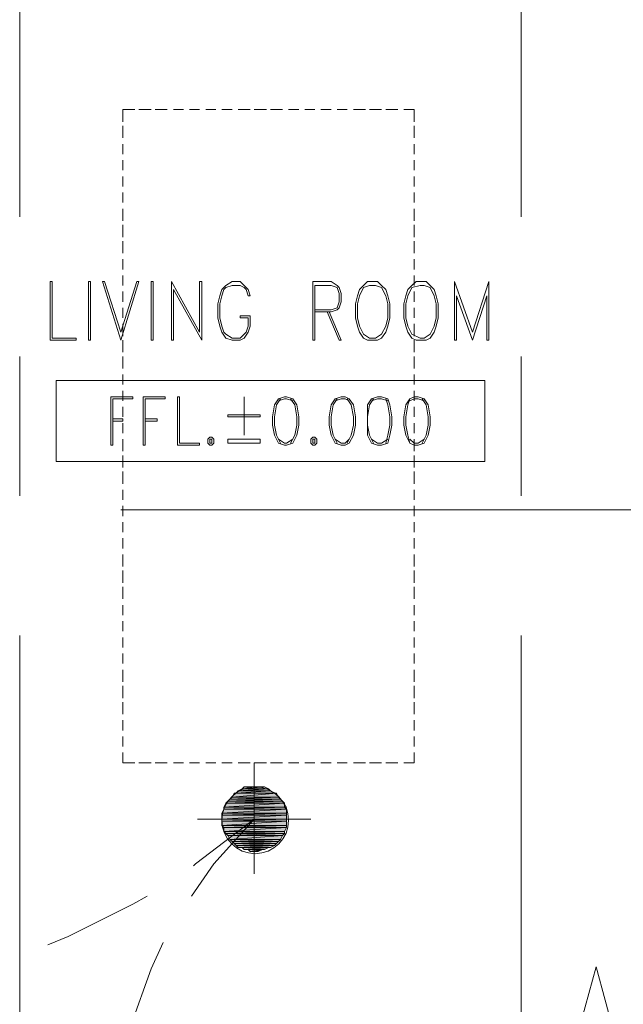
# Model space of a CAD drawing. Header units: millimetres. Extents: x 17 to 403, y 12 to 285.
# Tile 48 of 145: x 124 to 136, y 162 to 183. Entities that reach past the tile are written whole.
import ezdxf

# ---------------------------------------------------------------- set-up
doc = ezdxf.new("R2010")
doc.units = ezdxf.units.MM
doc.layers.add('FILL_FFFFFF', color=7, linetype='Continuous', true_color=0xffffff)
doc.layers.add('LINE_FFFFFF', color=7, linetype='Continuous', true_color=0xffffff)
doc.layers.add('LINE_000000', color=7, linetype='Continuous')

msp = doc.modelspace()

# ---------------------------------------------------------------- hatches: boundary and pattern name
at = {"layer": 'FILL_FFFFFF'}
h = msp.add_hatch(color=7, dxfattribs=at)
h.dxf.hatch_style = 1
h.paths.add_polyline_path([(129.074, 166.709), (128.101, 166.709), (129.032, 166.793), (129.074, 166.709)])
h = msp.add_hatch(color=7, dxfattribs=at)
h.dxf.hatch_style = 1
h.paths.add_polyline_path([(128.101, 166.709), (129.032, 166.793), (128.143, 166.793), (128.101, 166.709)])
h = msp.add_hatch(color=7, dxfattribs=at)
h.dxf.hatch_style = 1
h.paths.add_polyline_path([(129.032, 166.793), (128.143, 166.793), (128.99, 166.793), (129.032, 166.793)])
h = msp.add_hatch(color=7, dxfattribs=at)
h.dxf.hatch_style = 1
h.paths.add_polyline_path([(128.143, 166.793), (128.99, 166.793), (128.185, 166.793), (128.143, 166.793)])
h = msp.add_hatch(color=7, dxfattribs=at)
h.dxf.hatch_style = 1
h.paths.add_polyline_path([(128.99, 166.793), (128.185, 166.793), (128.905, 166.836), (128.99, 166.793)])
h = msp.add_hatch(color=7, dxfattribs=at)
h.dxf.hatch_style = 1
h.paths.add_polyline_path([(128.185, 166.793), (128.905, 166.836), (128.228, 166.836), (128.185, 166.793)])
h = msp.add_hatch(color=7, dxfattribs=at)
h.dxf.hatch_style = 1
h.paths.add_polyline_path([(128.905, 166.836), (128.228, 166.836), (128.863, 166.878), (128.905, 166.836)])
h = msp.add_hatch(color=7, dxfattribs=at)
h.dxf.hatch_style = 1
h.paths.add_polyline_path([(128.228, 166.836), (128.863, 166.878), (128.312, 166.878), (128.228, 166.836)])
h = msp.add_hatch(color=7, dxfattribs=at)
h.dxf.hatch_style = 1
h.paths.add_polyline_path([(128.863, 166.878), (128.312, 166.878), (128.778, 166.92), (128.863, 166.878)])
h = msp.add_hatch(color=7, dxfattribs=at)
h.dxf.hatch_style = 1
h.paths.add_polyline_path([(128.312, 166.878), (128.778, 166.92), (128.355, 166.92), (128.312, 166.878)])
h = msp.add_hatch(color=7, dxfattribs=at)
h.dxf.hatch_style = 1
h.paths.add_polyline_path([(128.778, 166.92), (128.355, 166.92), (128.736, 166.92), (128.778, 166.92)])
h = msp.add_hatch(color=7, dxfattribs=at)
h.dxf.hatch_style = 1
h.paths.add_polyline_path([(128.355, 166.92), (128.736, 166.92), (128.439, 166.92), (128.355, 166.92)])
h = msp.add_hatch(color=7, dxfattribs=at)
h.dxf.hatch_style = 1
h.paths.add_polyline_path([(128.439, 166.92), (128.482, 166.92), (128.651, 166.92), (128.439, 166.92)])
h = msp.add_hatch(color=7, dxfattribs=at)
h.dxf.hatch_style = 1
h.paths.add_polyline_path([(128.439, 166.92), (128.736, 166.92), (128.651, 166.92), (128.439, 166.92)])
h = msp.add_hatch(color=7, dxfattribs=at)
h.dxf.hatch_style = 1
h.paths.add_polyline_path([(128.482, 166.92), (128.651, 166.92), (128.609, 166.92), (128.482, 166.92)])
h = msp.add_hatch(color=7, dxfattribs=at)
h.dxf.hatch_style = 1
h.paths.add_polyline_path([(129.201, 166.497), (127.931, 166.497), (129.201, 166.582), (129.201, 166.497)])
h = msp.add_hatch(color=7, dxfattribs=at)
h.dxf.hatch_style = 1
h.paths.add_polyline_path([(127.931, 166.497), (129.201, 166.582), (127.974, 166.582), (127.931, 166.497)])
h = msp.add_hatch(color=7, dxfattribs=at)
h.dxf.hatch_style = 1
h.paths.add_polyline_path([(129.201, 166.582), (127.974, 166.582), (129.159, 166.624), (129.201, 166.582)])
h = msp.add_hatch(color=7, dxfattribs=at)
h.dxf.hatch_style = 1
h.paths.add_polyline_path([(127.974, 166.582), (129.159, 166.624), (128.016, 166.624), (127.974, 166.582)])
h = msp.add_hatch(color=7, dxfattribs=at)
h.dxf.hatch_style = 1
h.paths.add_polyline_path([(129.159, 166.624), (128.016, 166.624), (129.117, 166.666), (129.159, 166.624)])
h = msp.add_hatch(color=7, dxfattribs=at)
h.dxf.hatch_style = 1
h.paths.add_polyline_path([(128.016, 166.624), (129.117, 166.666), (128.058, 166.666), (128.016, 166.624)])
h = msp.add_hatch(color=7, dxfattribs=at)
h.dxf.hatch_style = 1
h.paths.add_polyline_path([(129.117, 166.666), (128.058, 166.666), (129.074, 166.709), (129.117, 166.666)])
h = msp.add_hatch(color=7, dxfattribs=at)
h.dxf.hatch_style = 1
h.paths.add_polyline_path([(128.058, 166.666), (129.074, 166.709), (128.101, 166.709), (128.058, 166.666)])
h = msp.add_hatch(color=7, dxfattribs=at)
h.dxf.hatch_style = 1
h.paths.add_polyline_path([(129.244, 166.37), (127.889, 166.37), (129.244, 166.455), (129.244, 166.37)])
h = msp.add_hatch(color=7, dxfattribs=at)
h.dxf.hatch_style = 1
h.paths.add_polyline_path([(127.889, 166.37), (129.244, 166.455), (127.931, 166.455), (127.889, 166.37)])
h = msp.add_hatch(color=7, dxfattribs=at)
h.dxf.hatch_style = 1
h.paths.add_polyline_path([(129.244, 166.455), (127.931, 166.455), (129.201, 166.497), (129.244, 166.455)])
h = msp.add_hatch(color=7, dxfattribs=at)
h.dxf.hatch_style = 1
h.paths.add_polyline_path([(127.931, 166.455), (129.201, 166.497), (127.931, 166.497), (127.931, 166.455)])
h = msp.add_hatch(color=7, dxfattribs=at)
h.dxf.hatch_style = 1
h.paths.add_polyline_path([(129.244, 166.328), (127.889, 166.328), (129.244, 166.37), (129.244, 166.328)])
h = msp.add_hatch(color=7, dxfattribs=at)
h.dxf.hatch_style = 1
h.paths.add_polyline_path([(127.889, 166.328), (129.244, 166.37), (127.889, 166.37), (127.889, 166.328)])
h = msp.add_hatch(color=7, dxfattribs=at)
h.dxf.hatch_style = 1
h.paths.add_polyline_path([(129.244, 166.243), (127.889, 166.243), (129.244, 166.328), (129.244, 166.243)])
h = msp.add_hatch(color=7, dxfattribs=at)
h.dxf.hatch_style = 1
h.paths.add_polyline_path([(127.889, 166.243), (129.244, 166.328), (127.889, 166.328), (127.889, 166.243)])
h = msp.add_hatch(color=7, dxfattribs=at)
h.dxf.hatch_style = 1
h.paths.add_polyline_path([(129.244, 166.201), (127.889, 166.201), (129.244, 166.243), (129.244, 166.201)])
h = msp.add_hatch(color=7, dxfattribs=at)
h.dxf.hatch_style = 1
h.paths.add_polyline_path([(127.889, 166.201), (129.244, 166.243), (127.889, 166.243), (127.889, 166.201)])
h = msp.add_hatch(color=7, dxfattribs=at)
h.dxf.hatch_style = 1
h.paths.add_polyline_path([(129.244, 166.116), (127.889, 166.116), (129.244, 166.201), (129.244, 166.116)])
h = msp.add_hatch(color=7, dxfattribs=at)
h.dxf.hatch_style = 1
h.paths.add_polyline_path([(127.889, 166.116), (129.244, 166.201), (127.889, 166.201), (127.889, 166.116)])
h = msp.add_hatch(color=7, dxfattribs=at)
h.dxf.hatch_style = 1
h.paths.add_polyline_path([(127.931, 166.074), (129.244, 166.116), (127.889, 166.116), (127.931, 166.074)])
h = msp.add_hatch(color=7, dxfattribs=at)
h.dxf.hatch_style = 1
h.paths.add_polyline_path([(129.244, 166.074), (127.931, 166.074), (129.244, 166.116), (129.244, 166.074)])
h = msp.add_hatch(color=7, dxfattribs=at)
h.dxf.hatch_style = 1
h.paths.add_polyline_path([(129.201, 165.989), (127.931, 165.989), (129.244, 166.074), (129.201, 165.989)])
h = msp.add_hatch(color=7, dxfattribs=at)
h.dxf.hatch_style = 1
h.paths.add_polyline_path([(127.931, 165.989), (129.244, 166.074), (127.931, 166.074), (127.931, 165.989)])
h = msp.add_hatch(color=7, dxfattribs=at)
h.dxf.hatch_style = 1
h.paths.add_polyline_path([(127.974, 165.947), (129.201, 165.989), (127.931, 165.989), (127.974, 165.947)])
h = msp.add_hatch(color=7, dxfattribs=at)
h.dxf.hatch_style = 1
h.paths.add_polyline_path([(129.201, 165.947), (127.974, 165.947), (129.201, 165.989), (129.201, 165.947)])
h = msp.add_hatch(color=7, dxfattribs=at)
h.dxf.hatch_style = 1
h.paths.add_polyline_path([(128.016, 165.904), (129.201, 165.947), (127.974, 165.947), (128.016, 165.904)])
h = msp.add_hatch(color=7, dxfattribs=at)
h.dxf.hatch_style = 1
h.paths.add_polyline_path([(129.159, 165.904), (128.016, 165.904), (129.201, 165.947), (129.159, 165.904)])
h = msp.add_hatch(color=7, dxfattribs=at)
h.dxf.hatch_style = 1
h.paths.add_polyline_path([(128.058, 165.82), (129.159, 165.904), (128.016, 165.904), (128.058, 165.82)])
h = msp.add_hatch(color=7, dxfattribs=at)
h.dxf.hatch_style = 1
h.paths.add_polyline_path([(129.117, 165.82), (128.058, 165.82), (129.159, 165.904), (129.117, 165.82)])
h = msp.add_hatch(color=7, dxfattribs=at)
h.dxf.hatch_style = 1
h.paths.add_polyline_path([(128.101, 165.777), (129.117, 165.82), (128.058, 165.82), (128.101, 165.777)])
h = msp.add_hatch(color=7, dxfattribs=at)
h.dxf.hatch_style = 1
h.paths.add_polyline_path([(129.074, 165.777), (128.101, 165.777), (129.117, 165.82), (129.074, 165.777)])
h = msp.add_hatch(color=7, dxfattribs=at)
h.dxf.hatch_style = 1
h.paths.add_polyline_path([(128.143, 165.735), (129.074, 165.777), (128.101, 165.777), (128.143, 165.735)])
h = msp.add_hatch(color=7, dxfattribs=at)
h.dxf.hatch_style = 1
h.paths.add_polyline_path([(129.032, 165.735), (128.143, 165.735), (129.074, 165.777), (129.032, 165.735)])
h = msp.add_hatch(color=7, dxfattribs=at)
h.dxf.hatch_style = 1
h.paths.add_polyline_path([(128.185, 165.693), (129.032, 165.735), (128.143, 165.735), (128.185, 165.693)])
h = msp.add_hatch(color=7, dxfattribs=at)
h.dxf.hatch_style = 1
h.paths.add_polyline_path([(128.99, 165.693), (128.185, 165.693), (129.032, 165.735), (128.99, 165.693)])
h = msp.add_hatch(color=7, dxfattribs=at)
h.dxf.hatch_style = 1
h.paths.add_polyline_path([(128.228, 165.65), (128.99, 165.693), (128.185, 165.693), (128.228, 165.65)])
h = msp.add_hatch(color=7, dxfattribs=at)
h.dxf.hatch_style = 1
h.paths.add_polyline_path([(128.905, 165.65), (128.228, 165.65), (128.99, 165.693), (128.905, 165.65)])
h = msp.add_hatch(color=7, dxfattribs=at)
h.dxf.hatch_style = 1
h.paths.add_polyline_path([(128.312, 165.65), (128.905, 165.65), (128.228, 165.65), (128.312, 165.65)])
h = msp.add_hatch(color=7, dxfattribs=at)
h.dxf.hatch_style = 1
h.paths.add_polyline_path([(128.355, 165.608), (128.863, 165.65), (128.312, 165.65), (128.355, 165.608)])
h = msp.add_hatch(color=7, dxfattribs=at)
h.dxf.hatch_style = 1
h.paths.add_polyline_path([(128.863, 165.65), (128.312, 165.65), (128.905, 165.65), (128.863, 165.65)])
h = msp.add_hatch(color=7, dxfattribs=at)
h.dxf.hatch_style = 1
h.paths.add_polyline_path([(128.778, 165.608), (128.355, 165.608), (128.863, 165.65), (128.778, 165.608)])
h = msp.add_hatch(color=7, dxfattribs=at)
h.dxf.hatch_style = 1
h.paths.add_polyline_path([(128.439, 165.608), (128.778, 165.608), (128.355, 165.608), (128.439, 165.608)])
h = msp.add_hatch(color=7, dxfattribs=at)
h.dxf.hatch_style = 1
h.paths.add_polyline_path([(128.482, 165.566), (128.736, 165.608), (128.439, 165.608), (128.482, 165.566)])
h = msp.add_hatch(color=7, dxfattribs=at)
h.dxf.hatch_style = 1
h.paths.add_polyline_path([(128.736, 165.608), (128.439, 165.608), (128.778, 165.608), (128.736, 165.608)])
h = msp.add_hatch(color=7, dxfattribs=at)
h.dxf.hatch_style = 1
h.paths.add_polyline_path([(128.651, 165.566), (128.482, 165.566), (128.736, 165.608), (128.651, 165.566)])
h = msp.add_hatch(color=7, dxfattribs=at)
h.dxf.hatch_style = 1
h.paths.add_polyline_path([(128.609, 165.566), (128.651, 165.566), (128.482, 165.566), (128.609, 165.566)])

# ---------------------------------------------------------------- linework, layer by layer
at = {"layer": 'LINE_000000', "lineweight": 0}
for p, q in [((123.656, 196.384), (123.656, 178.858)), ((134.154, 196.384), (134.154, 178.858)), ((126.153, 181.102), (126.407, 181.102)), ((126.492, 181.102), (126.746, 181.102)), ((126.873, 181.102), (127.085, 181.102)), ((127.212, 181.102), (127.423, 181.102)), ((127.55, 181.102), (127.762, 181.102)), ((127.889, 181.102), (128.101, 181.102)), ((128.228, 181.102), (128.482, 181.102)), ((128.566, 181.102), (128.82, 181.102)), ((128.905, 181.102), (129.159, 181.102)), ((129.286, 181.102), (129.498, 181.102)), ((129.625, 181.102), (129.836, 181.102)), ((129.963, 181.102), (130.175, 181.102)), ((130.302, 181.102), (130.514, 181.102)), ((130.641, 181.102), (130.895, 181.102)), ((130.979, 181.102), (131.233, 181.102)), ((131.318, 181.102), (131.572, 181.102)), ((131.699, 181.102), (131.911, 181.102)), ((131.911, 181.102), (131.911, 180.848)), ((125.815, 180.509), (125.815, 180.763)), ((131.911, 180.763), (131.911, 180.509)), ((125.815, 180.171), (125.815, 180.382)), ((131.911, 180.382), (131.911, 180.171)), ((125.815, 179.832), (125.815, 180.044)), ((131.911, 180.044), (131.911, 179.832)), ((125.815, 179.493), (125.815, 179.705)), ((131.911, 179.705), (131.911, 179.493)), ((125.815, 179.155), (125.815, 179.366)), ((131.911, 179.366), (131.911, 179.155)), ((125.815, 178.774), (125.815, 179.028)), ((131.911, 179.028), (131.911, 178.774)), ((125.815, 178.435), (125.815, 178.689)), ((131.911, 178.689), (131.911, 178.435)), ((125.815, 178.096), (125.815, 178.35)), ((131.911, 178.35), (131.911, 178.096)), ((125.815, 177.758), (125.815, 177.969)), ((131.911, 177.969), (131.911, 177.758)), ((125.815, 177.419), (125.815, 177.631)), ((131.911, 177.631), (131.911, 177.419)), ((126.153, 177.504), (125.772, 176.276)), ((126.831, 177.504), (126.831, 176.276)), ((126.873, 177.334), (127.466, 176.276)), ((129.794, 177.504), (129.794, 176.276)), ((132.757, 177.504), (132.757, 176.276)), ((125.815, 177.08), (125.815, 177.292)), ((131.911, 177.292), (131.911, 177.08)), ((132.8, 177.207), (133.138, 176.276)), ((125.815, 176.742), (125.815, 176.953)), ((131.911, 176.953), (131.911, 176.742)), ((125.815, 176.361), (125.815, 176.615)), ((131.911, 176.615), (131.911, 176.361)), ((125.815, 176.022), (125.815, 176.276)), ((131.911, 176.276), (131.911, 176.022)), ((123.656, 175.937), (123.656, 173.016)), ((125.815, 175.683), (125.815, 175.937)), ((131.911, 175.937), (131.911, 175.683)), ((134.154, 175.937), (134.154, 173.016)), ((125.815, 175.345), (125.815, 175.556)), ((131.911, 175.556), (131.911, 175.345)), ((125.561, 175.091), (125.561, 174.075)), ((125.561, 175.091), (126.026, 175.091)), ((125.815, 175.006), (125.815, 175.218)), ((126.238, 175.091), (126.238, 174.075)), ((126.238, 175.091), (126.704, 175.091)), ((131.911, 175.218), (131.911, 175.006)), ((125.815, 174.667), (125.815, 174.879)), ((131.911, 174.879), (131.911, 174.667)), ((125.815, 174.329), (125.815, 174.54)), ((131.911, 174.54), (131.911, 174.329)), ((125.815, 173.948), (125.815, 174.202)), ((131.911, 174.202), (131.911, 173.948)), ((125.815, 173.609), (125.815, 173.863)), ((131.911, 173.863), (131.911, 173.609)), ((125.815, 173.27), (125.815, 173.524)), ((131.911, 173.524), (131.911, 173.27)), ((125.815, 172.932), (125.815, 173.143)), ((131.911, 173.143), (131.911, 172.932)), ((125.815, 172.593), (125.815, 172.805)), ((131.911, 172.805), (131.911, 172.593)), ((143.298, 172.72), (125.772, 172.72)), ((125.815, 172.254), (125.815, 172.466)), ((131.911, 172.466), (131.911, 172.254)), ((125.815, 171.916), (125.815, 172.127)), ((131.911, 172.127), (131.911, 171.916)), ((125.815, 171.535), (125.815, 171.789)), ((131.911, 171.789), (131.911, 171.535)), ((125.815, 171.196), (125.815, 171.45)), ((131.911, 171.45), (131.911, 171.196)), ((125.815, 170.857), (125.815, 171.111)), ((131.911, 171.111), (131.911, 170.857)), ((125.815, 170.519), (125.815, 170.73)), ((131.911, 170.73), (131.911, 170.519)), ((125.815, 170.18), (125.815, 170.392)), ((131.911, 170.392), (131.911, 170.18)), ((123.656, 170.095), (123.656, 152.612)), ((134.154, 170.095), (134.154, 152.612)), ((125.815, 169.841), (125.815, 170.053)), ((131.911, 170.053), (131.911, 169.841)), ((125.815, 169.503), (125.815, 169.714)), ((131.911, 169.714), (131.911, 169.503)), ((125.815, 169.122), (125.815, 169.376)), ((131.911, 169.376), (131.911, 169.122)), ((125.815, 168.783), (125.815, 169.037)), ((131.911, 169.037), (131.911, 168.783)), ((125.815, 168.444), (125.815, 168.698)), ((131.911, 168.698), (131.911, 168.444)), ((125.815, 168.106), (125.815, 168.317)), ((131.911, 168.317), (131.911, 168.106)), ((125.815, 167.767), (125.815, 167.979)), ((131.911, 167.979), (131.911, 167.767)), ((126.407, 167.428), (126.153, 167.428)), ((126.746, 167.428), (126.492, 167.428)), ((127.085, 167.428), (126.873, 167.428)), ((127.423, 167.428), (127.212, 167.428)), ((127.762, 167.428), (127.55, 167.428)), ((128.101, 167.428), (127.889, 167.428)), ((128.482, 167.428), (128.228, 167.428)), ((128.82, 167.428), (128.566, 167.428)), ((128.566, 165.1), (128.566, 167.428)), ((129.159, 167.428), (128.905, 167.428)), ((129.498, 167.428), (129.286, 167.428)), ((129.836, 167.428), (129.625, 167.428)), ((130.175, 167.428), (129.963, 167.428)), ((130.514, 167.428), (130.302, 167.428)), ((130.895, 167.428), (130.641, 167.428)), ((131.233, 167.428), (130.979, 167.428)), ((131.572, 167.428), (131.318, 167.428)), ((127.381, 166.243), (129.752, 166.243)), ((127.381, 166.243), (129.752, 166.243))]:
    msp.add_line(p, q, dxfattribs=at)
for points in [[(125.815, 180.848), (125.815, 181.102), (126.069, 181.102)], [(125.095, 177.504), (125.095, 176.276), (125.137, 176.276)], [(125.095, 177.504), (125.137, 177.504), (125.137, 176.276)], [(125.772, 176.276), (125.391, 177.504), (125.434, 177.504), (125.772, 176.445)], [(126.153, 177.504), (126.111, 177.504), (125.772, 176.445)], [(126.407, 177.504), (126.407, 176.276), (126.45, 176.276)], [(126.407, 177.504), (126.45, 177.504), (126.45, 176.276)], [(126.831, 177.504), (127.423, 176.445), (127.423, 177.504), (127.466, 177.504), (127.466, 176.276)], [(126.873, 177.334), (126.873, 176.276), (126.831, 176.276)], [(128.482, 177.207), (128.439, 177.334), (128.355, 177.419), (128.27, 177.504), (128.101, 177.504), (127.974, 177.419), (127.889, 177.334), (127.847, 177.207), (127.804, 177.038), (127.804, 176.742), (127.847, 176.572), (127.889, 176.445), (127.974, 176.318), (128.101, 176.276), (128.27, 176.276), (128.355, 176.318), (128.439, 176.445), (128.482, 176.572), (128.482, 176.784), (128.27, 176.784)], [(128.482, 177.207), (128.439, 177.207), (128.397, 177.334), (128.355, 177.377), (128.27, 177.419), (128.101, 177.419), (127.974, 177.377), (127.931, 177.334), (127.889, 177.207), (127.847, 177.038), (127.847, 176.742), (127.889, 176.572), (127.931, 176.445), (127.974, 176.403), (128.101, 176.318), (128.27, 176.318), (128.355, 176.403), (128.397, 176.445), (128.439, 176.572), (128.439, 176.742), (128.27, 176.742), (128.27, 176.784)], [(129.794, 177.504), (130.175, 177.504), (130.302, 177.419), (130.344, 177.377), (130.387, 177.25), (130.387, 177.08), (130.344, 176.953), (130.302, 176.911), (130.175, 176.869), (129.836, 176.869)], [(129.836, 177.419), (129.836, 176.276), (129.794, 176.276)], [(129.836, 177.419), (130.175, 177.419), (130.302, 177.377), (130.344, 177.25), (130.344, 177.08), (130.302, 176.953), (130.175, 176.911), (129.836, 176.911)], [(132.757, 177.504), (133.138, 176.445), (133.477, 177.504)], [(133.138, 176.276), (133.435, 177.207), (133.435, 176.276), (133.477, 176.276), (133.477, 177.504)], [(132.8, 177.207), (132.8, 176.276), (132.757, 176.276)], [(130.09, 176.869), (130.344, 176.276), (130.387, 176.276), (130.133, 176.869)], [(125.603, 175.048), (125.603, 174.075), (125.561, 174.075)], [(125.603, 175.048), (126.026, 175.048), (126.026, 175.091)], [(126.28, 175.048), (126.28, 174.075), (126.238, 174.075)], [(126.28, 175.048), (126.704, 175.048), (126.704, 175.091)], [(129.117, 175.048), (129.032, 174.921), (128.99, 174.667), (128.99, 174.498), (129.032, 174.286), (129.117, 174.117)], [(129.371, 175.006), (129.244, 175.048), (129.201, 175.048), (129.074, 175.006)], [(129.328, 174.117), (129.413, 174.286), (129.455, 174.498), (129.455, 174.667), (129.413, 174.921), (129.328, 175.048)], [(130.302, 175.048), (130.217, 174.921), (130.175, 174.667), (130.175, 174.498), (130.217, 174.286), (130.302, 174.117)], [(130.556, 175.006), (130.471, 175.048), (130.387, 175.048), (130.26, 175.006)], [(130.514, 174.117), (130.598, 174.286), (130.641, 174.498), (130.641, 174.667), (130.598, 174.921), (130.514, 175.048)], [(131.064, 175.048), (130.979, 174.921), (130.937, 174.667), (130.937, 174.498), (130.979, 174.286), (131.064, 174.117)], [(131.36, 175.006), (131.233, 175.048), (131.149, 175.048), (131.022, 175.006)], [(131.318, 174.117), (131.36, 174.286), (131.403, 174.498), (131.403, 174.667), (131.36, 174.921), (131.318, 175.048)], [(131.826, 175.048), (131.784, 174.921), (131.741, 174.667), (131.741, 174.498), (131.784, 174.286), (131.826, 174.117)], [(132.122, 175.006), (131.995, 175.048), (131.911, 175.048), (131.826, 175.006)], [(132.08, 174.117), (132.165, 174.286), (132.207, 174.498), (132.207, 174.667), (132.165, 174.921), (132.08, 175.048)], [(125.603, 174.625), (125.815, 174.625), (125.815, 174.583), (125.603, 174.583)], [(126.28, 174.625), (126.534, 174.625), (126.534, 174.583), (126.28, 174.583)], [(129.074, 174.202), (129.201, 174.117), (129.244, 174.117), (129.371, 174.202)], [(130.26, 174.202), (130.387, 174.117), (130.471, 174.117), (130.556, 174.202)], [(131.022, 174.202), (131.149, 174.117), (131.233, 174.117), (131.36, 174.202)], [(131.826, 174.202), (131.911, 174.117), (131.995, 174.117), (132.122, 174.202)], [(126.069, 167.428), (125.815, 167.428), (125.815, 167.64)], [(131.911, 167.64), (131.911, 167.428), (131.699, 167.428)], [(128.566, 166.243), (127.72, 165.312), (127.254, 164.634)], [(127.296, 165.269), (127.339, 165.312), (128.566, 166.243)], [(124.248, 163.618), (124.672, 163.788), (126.026, 164.465), (126.323, 164.634)], [(126.661, 163.661), (126.407, 163.11), (125.984, 161.925), (125.857, 161.502)], [(135.34, 161.756), (135.721, 163.153), (136.102, 161.756)]]:
    msp.add_lwpolyline(points, dxfattribs=at)
for points in [[(124.291, 176.276), (124.291, 177.504), (124.333, 177.504), (124.333, 176.318), (124.841, 176.318), (124.841, 176.276), (124.291, 176.276)], [(130.937, 177.504), (130.852, 177.419), (130.768, 177.334), (130.725, 177.207), (130.683, 177.038), (130.683, 176.742), (130.725, 176.572), (130.768, 176.445), (130.852, 176.318), (130.937, 176.276), (131.149, 176.276), (131.233, 176.318), (131.318, 176.445), (131.36, 176.572), (131.403, 176.742), (131.403, 177.038), (131.36, 177.207), (131.318, 177.334), (131.233, 177.419), (131.149, 177.504), (130.937, 177.504)], [(130.979, 177.419), (130.852, 177.377), (130.768, 177.207), (130.725, 177.038), (130.725, 176.742), (130.768, 176.572), (130.852, 176.403), (130.979, 176.318), (131.106, 176.318), (131.233, 176.403), (131.318, 176.572), (131.36, 176.742), (131.36, 177.038), (131.318, 177.207), (131.233, 177.377), (131.106, 177.419), (130.979, 177.419)], [(131.953, 177.504), (131.868, 177.419), (131.784, 177.334), (131.741, 177.207), (131.699, 177.038), (131.699, 176.742), (131.741, 176.572), (131.784, 176.445), (131.868, 176.318), (131.953, 176.276), (132.165, 176.276), (132.249, 176.318), (132.334, 176.445), (132.376, 176.572), (132.419, 176.742), (132.419, 177.038), (132.376, 177.207), (132.334, 177.334), (132.249, 177.419), (132.165, 177.504), (131.953, 177.504)], [(132.038, 177.419), (131.868, 177.377), (131.784, 177.207), (131.741, 177.038), (131.741, 176.742), (131.784, 176.572), (131.868, 176.403), (132.038, 176.318), (132.122, 176.318), (132.249, 176.403), (132.334, 176.572), (132.376, 176.742), (132.376, 177.038), (132.334, 177.207), (132.249, 177.377), (132.122, 177.419), (132.038, 177.419)], [(133.392, 175.429), (133.392, 173.736), (124.418, 173.736), (124.418, 175.429), (133.392, 175.429)], [(126.958, 174.075), (126.958, 175.091), (127, 175.091), (127, 174.117), (127.423, 174.117), (127.423, 174.075), (126.958, 174.075)], [(128.355, 174.286), (128.355, 175.091), (128.355, 174.286)], [(129.201, 175.091), (129.074, 175.048), (128.99, 174.921), (128.947, 174.667), (128.947, 174.498), (128.99, 174.286), (129.074, 174.117), (129.201, 174.075), (129.244, 174.075), (129.371, 174.117), (129.455, 174.286), (129.498, 174.498), (129.498, 174.667), (129.455, 174.921), (129.371, 175.048), (129.244, 175.091), (129.201, 175.091)], [(130.387, 175.091), (130.26, 175.048), (130.175, 174.921), (130.133, 174.667), (130.133, 174.498), (130.175, 174.286), (130.26, 174.117), (130.387, 174.075), (130.471, 174.075), (130.556, 174.117), (130.641, 174.286), (130.683, 174.498), (130.683, 174.667), (130.641, 174.921), (130.556, 175.048), (130.471, 175.091), (130.387, 175.091)], [(131.149, 175.091), (131.022, 175.048), (130.937, 174.921), (130.937, 174.667), (130.937, 174.498), (130.937, 174.286), (131.022, 174.117), (131.149, 174.075), (131.233, 174.075), (131.36, 174.117), (131.403, 174.286), (131.445, 174.498), (131.445, 174.667), (131.403, 174.921), (131.36, 175.048), (131.233, 175.091), (131.149, 175.091)], [(131.911, 175.091), (131.826, 175.048), (131.741, 174.921), (131.699, 174.667), (131.699, 174.498), (131.741, 174.286), (131.826, 174.117), (131.911, 174.075), (131.995, 174.075), (132.122, 174.117), (132.207, 174.286), (132.249, 174.498), (132.249, 174.667), (132.207, 174.921), (132.122, 175.048), (131.995, 175.091), (131.911, 175.091)], [(128.016, 174.71), (128.693, 174.71), (128.693, 174.667), (128.016, 174.667), (128.016, 174.71)], [(127.635, 174.244), (127.593, 174.202), (127.593, 174.117), (127.635, 174.075), (127.677, 174.075), (127.72, 174.117), (127.72, 174.202), (127.677, 174.244), (127.635, 174.244)], [(129.794, 174.244), (129.752, 174.202), (129.752, 174.117), (129.794, 174.075), (129.836, 174.075), (129.879, 174.117), (129.879, 174.202), (129.836, 174.244), (129.794, 174.244)], [(127.635, 174.202), (127.677, 174.202), (127.677, 174.117), (127.635, 174.117), (127.635, 174.202)], [(128.016, 174.202), (128.693, 174.202), (128.693, 174.117), (128.016, 174.117), (128.016, 174.202)], [(129.794, 174.202), (129.836, 174.202), (129.836, 174.117), (129.794, 174.117), (129.794, 174.202)], [(129.286, 166.222), (129.272, 166.363), (129.231, 166.494), (129.167, 166.612), (129.081, 166.716), (128.978, 166.801), (128.859, 166.865), (128.728, 166.906), (128.587, 166.92), (128.447, 166.906), (128.316, 166.865), (128.197, 166.801), (128.094, 166.716), (128.008, 166.612), (127.944, 166.494), (127.903, 166.363), (127.889, 166.222), (127.903, 166.081), (127.944, 165.95), (128.008, 165.831), (128.094, 165.728), (128.197, 165.643), (128.316, 165.578), (128.447, 165.538), (128.587, 165.523), (128.728, 165.538), (128.859, 165.578), (128.978, 165.643), (129.081, 165.728), (129.167, 165.831), (129.231, 165.95), (129.272, 166.081), (129.286, 166.222)]]:
    msp.add_lwpolyline(points, close=True, dxfattribs=at)
at = {"layer": 'LINE_FFFFFF', "lineweight": 0}
for points in [[(129.074, 166.709), (128.101, 166.709), (129.032, 166.793), (129.074, 166.709)], [(128.101, 166.709), (129.032, 166.793), (128.143, 166.793), (128.101, 166.709)], [(129.032, 166.793), (128.143, 166.793), (128.99, 166.793), (129.032, 166.793)], [(128.143, 166.793), (128.99, 166.793), (128.185, 166.793), (128.143, 166.793)], [(128.99, 166.793), (128.185, 166.793), (128.905, 166.836), (128.99, 166.793)], [(128.185, 166.793), (128.905, 166.836), (128.228, 166.836), (128.185, 166.793)], [(128.905, 166.836), (128.228, 166.836), (128.863, 166.878), (128.905, 166.836)], [(128.228, 166.836), (128.863, 166.878), (128.312, 166.878), (128.228, 166.836)], [(128.863, 166.878), (128.312, 166.878), (128.778, 166.92), (128.863, 166.878)], [(128.312, 166.878), (128.778, 166.92), (128.355, 166.92), (128.312, 166.878)], [(128.778, 166.92), (128.355, 166.92), (128.736, 166.92), (128.778, 166.92)], [(128.355, 166.92), (128.736, 166.92), (128.439, 166.92), (128.355, 166.92)], [(128.439, 166.92), (128.482, 166.92), (128.651, 166.92), (128.439, 166.92)], [(128.439, 166.92), (128.736, 166.92), (128.651, 166.92), (128.439, 166.92)], [(128.482, 166.92), (128.651, 166.92), (128.609, 166.92), (128.482, 166.92)], [(129.201, 166.497), (127.931, 166.497), (129.201, 166.582), (129.201, 166.497)], [(127.931, 166.497), (129.201, 166.582), (127.974, 166.582), (127.931, 166.497)], [(129.201, 166.582), (127.974, 166.582), (129.159, 166.624), (129.201, 166.582)], [(127.974, 166.582), (129.159, 166.624), (128.016, 166.624), (127.974, 166.582)], [(129.159, 166.624), (128.016, 166.624), (129.117, 166.666), (129.159, 166.624)], [(128.016, 166.624), (129.117, 166.666), (128.058, 166.666), (128.016, 166.624)], [(129.117, 166.666), (128.058, 166.666), (129.074, 166.709), (129.117, 166.666)], [(128.058, 166.666), (129.074, 166.709), (128.101, 166.709), (128.058, 166.666)], [(129.244, 166.37), (127.889, 166.37), (129.244, 166.455), (129.244, 166.37)], [(127.889, 166.37), (129.244, 166.455), (127.931, 166.455), (127.889, 166.37)], [(129.244, 166.455), (127.931, 166.455), (129.201, 166.497), (129.244, 166.455)], [(127.931, 166.455), (129.201, 166.497), (127.931, 166.497), (127.931, 166.455)], [(129.244, 166.328), (127.889, 166.328), (129.244, 166.37), (129.244, 166.328)], [(127.889, 166.328), (129.244, 166.37), (127.889, 166.37), (127.889, 166.328)], [(129.244, 166.243), (127.889, 166.243), (129.244, 166.328), (129.244, 166.243)], [(127.889, 166.243), (129.244, 166.328), (127.889, 166.328), (127.889, 166.243)], [(129.244, 166.201), (127.889, 166.201), (129.244, 166.243), (129.244, 166.201)], [(127.889, 166.201), (129.244, 166.243), (127.889, 166.243), (127.889, 166.201)], [(129.244, 166.116), (127.889, 166.116), (129.244, 166.201), (129.244, 166.116)], [(127.889, 166.116), (129.244, 166.201), (127.889, 166.201), (127.889, 166.116)], [(127.931, 166.074), (129.244, 166.116), (127.889, 166.116), (127.931, 166.074)], [(129.244, 166.074), (127.931, 166.074), (129.244, 166.116), (129.244, 166.074)], [(129.201, 165.989), (127.931, 165.989), (129.244, 166.074), (129.201, 165.989)], [(127.931, 165.989), (129.244, 166.074), (127.931, 166.074), (127.931, 165.989)], [(127.974, 165.947), (129.201, 165.989), (127.931, 165.989), (127.974, 165.947)], [(129.201, 165.947), (127.974, 165.947), (129.201, 165.989), (129.201, 165.947)], [(128.016, 165.904), (129.201, 165.947), (127.974, 165.947), (128.016, 165.904)], [(129.159, 165.904), (128.016, 165.904), (129.201, 165.947), (129.159, 165.904)], [(128.058, 165.82), (129.159, 165.904), (128.016, 165.904), (128.058, 165.82)], [(129.117, 165.82), (128.058, 165.82), (129.159, 165.904), (129.117, 165.82)], [(128.101, 165.777), (129.117, 165.82), (128.058, 165.82), (128.101, 165.777)], [(129.074, 165.777), (128.101, 165.777), (129.117, 165.82), (129.074, 165.777)], [(128.143, 165.735), (129.074, 165.777), (128.101, 165.777), (128.143, 165.735)], [(129.032, 165.735), (128.143, 165.735), (129.074, 165.777), (129.032, 165.735)], [(128.185, 165.693), (129.032, 165.735), (128.143, 165.735), (128.185, 165.693)], [(128.99, 165.693), (128.185, 165.693), (129.032, 165.735), (128.99, 165.693)], [(128.228, 165.65), (128.99, 165.693), (128.185, 165.693), (128.228, 165.65)], [(128.905, 165.65), (128.228, 165.65), (128.99, 165.693), (128.905, 165.65)], [(128.312, 165.65), (128.905, 165.65), (128.228, 165.65), (128.312, 165.65)], [(128.355, 165.608), (128.863, 165.65), (128.312, 165.65), (128.355, 165.608)], [(128.863, 165.65), (128.312, 165.65), (128.905, 165.65), (128.863, 165.65)], [(128.778, 165.608), (128.355, 165.608), (128.863, 165.65), (128.778, 165.608)], [(128.439, 165.608), (128.778, 165.608), (128.355, 165.608), (128.439, 165.608)], [(128.482, 165.566), (128.736, 165.608), (128.439, 165.608), (128.482, 165.566)], [(128.736, 165.608), (128.439, 165.608), (128.778, 165.608), (128.736, 165.608)], [(128.651, 165.566), (128.482, 165.566), (128.736, 165.608), (128.651, 165.566)], [(128.609, 165.566), (128.651, 165.566), (128.482, 165.566), (128.609, 165.566)]]:
    msp.add_lwpolyline(points, close=True, dxfattribs=at)

doc.saveas('drawing.dxf')
